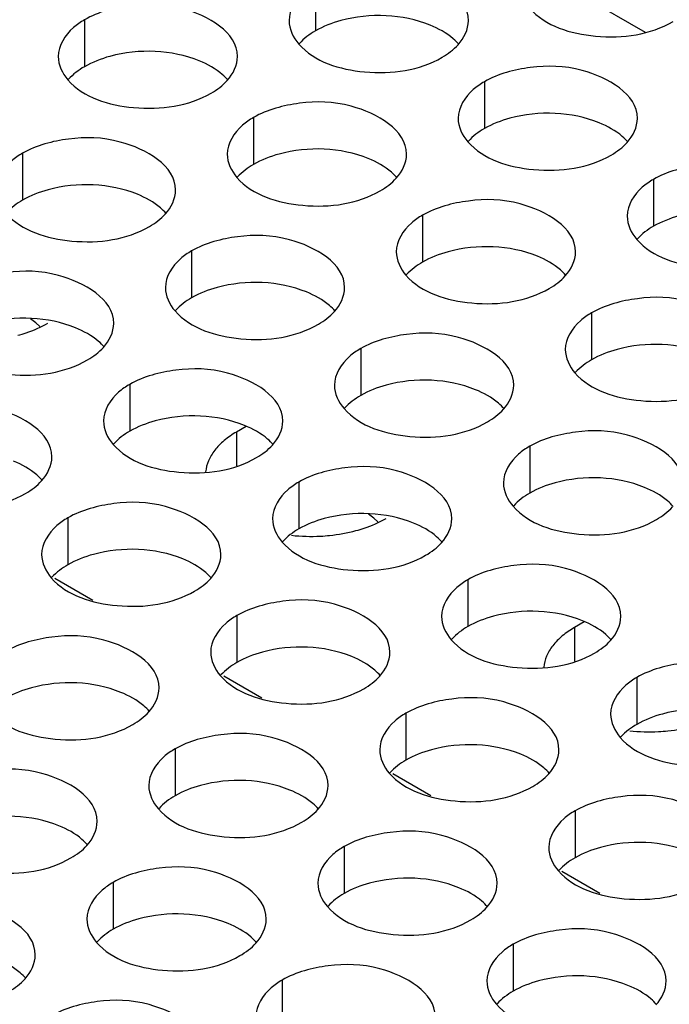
# Model space of a CAD drawing. Header units: inches. Extents: x 0 to 34, y 0 to 22.
# Tile 78 of 116: x 17.413 to 17.594, y 19.457 to 19.731. Entities that reach past the tile are written whole.
import ezdxf

# ---------------------------------------------------------------- set-up
doc = ezdxf.new("R2010")
doc.units = ezdxf.units.IN
doc.header["$LTSCALE"] = 1.87
doc.header["$MEASUREMENT"] = 0
doc.layers.get('0').update_dxf_attribs({"linetype": 'CONTINUOUS'})
doc.layers.add('02___PRT_ALL_AXES', color=7, linetype='CONTINUOUS')

msp = doc.modelspace()

# ---------------------------------------------------------------- linework, layer by layer
at = {"color": 7, "linetype": 'CONTINUOUS'}
msp.add_line((17.56517, 19.74053), (17.58705, 19.7279), dxfattribs=at)
at = {"color": 3, "linetype": 'CONTINUOUS'}
for p, q in [((17.43302, 19.56959), (17.42241, 19.57572)), ((17.48016, 19.54237), (17.46955, 19.5485)), ((17.5273, 19.51516), (17.51669, 19.52128)), ((17.57444, 19.48794), (17.56383, 19.49406))]:
    msp.add_line(p, q, dxfattribs=at)
at = {"layer": '02___PRT_ALL_AXES', "color": 7, "linetype": 'CONTINUOUS'}
for p, q in [((17.49507, 19.74132), (17.49507, 19.72826)), ((17.43067, 19.73136), (17.43067, 19.7183)), ((17.54221, 19.71411), (17.54221, 19.70104)), ((17.47781, 19.70414), (17.47781, 19.69108)), ((17.41342, 19.69418), (17.41342, 19.68112)), ((17.58935, 19.68689), (17.58935, 19.67382)), ((17.52495, 19.67693), (17.52495, 19.66386)), ((17.46056, 19.66696), (17.46056, 19.6539)), ((17.57209, 19.64971), (17.57209, 19.63664)), ((17.41712, 19.64691), (17.41558, 19.64803)), ((17.41821, 19.64591), (17.41712, 19.64691)), ((17.5077, 19.63974), (17.5077, 19.62668)), ((17.4433, 19.62978), (17.4433, 19.61672)), ((17.47306, 19.61651), (17.47306, 19.60711)), ((17.55484, 19.61253), (17.55484, 19.59946)), ((17.49044, 19.60256), (17.49044, 19.5895)), ((17.5114, 19.59248), (17.50987, 19.5936)), ((17.42605, 19.5926), (17.42605, 19.57954)), ((17.51249, 19.59148), (17.5114, 19.59248)), ((17.53758, 19.57535), (17.53758, 19.56228)), ((17.47319, 19.56538), (17.47319, 19.55232)), ((17.56734, 19.56207), (17.56734, 19.55267)), ((17.58472, 19.54813), (17.58472, 19.53506)), ((17.52033, 19.53816), (17.52033, 19.5251)), ((17.45593, 19.5282), (17.45593, 19.51514)), ((17.56747, 19.51095), (17.56747, 19.49788)), ((17.50307, 19.50098), (17.50307, 19.48792)), ((17.43868, 19.49102), (17.43868, 19.47796)), ((17.55021, 19.47377), (17.55021, 19.4607)), ((17.48582, 19.4638), (17.48582, 19.45074))]:
    msp.add_line(p, q, dxfattribs=at)
at = {"layer": '02___PRT_ALL_AXES', "color": 3, "linetype": 'CONTINUOUS'}
for p, q in [((17.47577, 19.61807), (17.47306, 19.61651)), ((17.57006, 19.56364), (17.56734, 19.56207))]:
    msp.add_line(p, q, dxfattribs=at)
for centre in [(17.49393, 19.63831), (17.58821, 19.58387)]:
    msp.add_arc(centre, 0.05088, 263.8109, 272.8885, dxfattribs=at)
for points, knots in [([(17.53774, 19.73111), (17.53775, 19.73791), (17.52368, 19.74576), (17.50837, 19.74594), (17.49893, 19.74356), (17.49507, 19.74132)], [0, 0, 0, 0, 0.422557, 0.72235, 1, 1, 1, 1]), ([(17.49507, 19.74132), (17.49397, 19.74069), (17.49045, 19.73834), (17.48775, 19.73415), (17.48774, 19.73113)], [0, 0, 0, 0, 0.295166, 1, 1, 1, 1]), ([(17.47335, 19.72115), (17.47335, 19.72794), (17.45928, 19.7358), (17.44398, 19.73598), (17.43454, 19.7336), (17.43067, 19.73136)], [0, 0, 0, 0, 0.422557, 0.72235, 1, 1, 1, 1]), ([(17.55482, 19.73457), (17.55919, 19.72957), (17.57399, 19.72514), (17.58846, 19.72721), (17.59482, 19.73087)], [0, 0, 0, 0, 0.475188, 1, 1, 1, 1]), ([(17.43067, 19.73136), (17.42958, 19.73073), (17.42606, 19.72837), (17.42335, 19.72418), (17.42335, 19.72116)], [0, 0, 0, 0, 0.295166, 1, 1, 1, 1]), ([(17.49043, 19.72461), (17.4948, 19.71961), (17.50959, 19.71518), (17.52407, 19.71724), (17.53042, 19.72091)], [0, 0, 0, 0, 0.475188, 1, 1, 1, 1]), ([(17.58488, 19.70389), (17.58489, 19.71069), (17.57082, 19.71854), (17.55551, 19.71872), (17.54607, 19.71634), (17.54221, 19.71411)], [0, 0, 0, 0, 0.422557, 0.72235, 1, 1, 1, 1]), ([(17.42603, 19.71465), (17.4304, 19.70965), (17.4452, 19.70522), (17.45967, 19.70728), (17.46603, 19.71095)], [0, 0, 0, 0, 0.475188, 1, 1, 1, 1]), ([(17.54221, 19.71411), (17.54111, 19.71347), (17.53759, 19.71112), (17.53489, 19.70693), (17.53488, 19.70391)], [0, 0, 0, 0, 0.295166, 1, 1, 1, 1]), ([(17.52049, 19.69393), (17.52049, 19.70073), (17.50642, 19.70858), (17.49112, 19.70876), (17.48168, 19.70638), (17.47781, 19.70414)], [0, 0, 0, 0, 0.422557, 0.72235, 1, 1, 1, 1]), ([(17.47781, 19.70414), (17.47672, 19.70351), (17.4732, 19.70115), (17.47049, 19.69697), (17.47049, 19.69395)], [0, 0, 0, 0, 0.295166, 1, 1, 1, 1]), ([(17.45609, 19.68396), (17.4561, 19.69076), (17.44203, 19.69861), (17.42672, 19.6988), (17.41728, 19.69641), (17.41342, 19.69418)], [0, 0, 0, 0, 0.422557, 0.72235, 1, 1, 1, 1]), ([(17.53757, 19.69739), (17.54194, 19.69239), (17.55674, 19.68796), (17.57121, 19.69002), (17.57756, 19.69369)], [0, 0, 0, 0, 0.475188, 1, 1, 1, 1]), ([(17.41342, 19.69418), (17.41232, 19.69355), (17.4088, 19.69119), (17.4061, 19.687), (17.40609, 19.68398)], [0, 0, 0, 0, 0.295166, 1, 1, 1, 1]), ([(17.63202, 19.67667), (17.63203, 19.68347), (17.61796, 19.69132), (17.60265, 19.69151), (17.59322, 19.68912), (17.58935, 19.68689)], [0, 0, 0, 0, 0.422557, 0.72235, 1, 1, 1, 1]), ([(17.47317, 19.68743), (17.47755, 19.68243), (17.49234, 19.678), (17.50681, 19.68006), (17.51317, 19.68373)], [0, 0, 0, 0, 0.475188, 1, 1, 1, 1]), ([(17.58935, 19.68689), (17.58825, 19.68626), (17.58473, 19.6839), (17.58203, 19.67971), (17.58203, 19.67669)], [0, 0, 0, 0, 0.295166, 1, 1, 1, 1]), ([(17.56763, 19.66671), (17.56763, 19.67351), (17.55356, 19.68136), (17.53826, 19.68154), (17.52882, 19.67916), (17.52495, 19.67693)], [0, 0, 0, 0, 0.422557, 0.72235, 1, 1, 1, 1]), ([(17.40878, 19.67747), (17.41315, 19.67247), (17.42795, 19.66804), (17.44242, 19.6701), (17.44877, 19.67377)], [0, 0, 0, 0, 0.475188, 1, 1, 1, 1]), ([(17.52495, 19.67693), (17.52386, 19.67629), (17.52034, 19.67394), (17.51763, 19.66975), (17.51763, 19.66673)], [0, 0, 0, 0, 0.295166, 1, 1, 1, 1]), ([(17.50323, 19.65675), (17.50324, 19.66354), (17.48917, 19.6714), (17.47386, 19.67158), (17.46442, 19.6692), (17.46056, 19.66696)], [0, 0, 0, 0, 0.422557, 0.72235, 1, 1, 1, 1]), ([(17.58471, 19.67017), (17.58908, 19.66517), (17.60388, 19.66074), (17.61835, 19.66281), (17.6247, 19.66647)], [0, 0, 0, 0, 0.475188, 1, 1, 1, 1]), ([(17.46056, 19.66696), (17.45946, 19.66633), (17.45594, 19.66397), (17.45324, 19.65978), (17.45324, 19.65677)], [0, 0, 0, 0, 0.295166, 1, 1, 1, 1]), ([(17.43884, 19.64678), (17.43884, 19.65358), (17.42477, 19.66143), (17.40947, 19.66162), (17.40003, 19.65923), (17.39616, 19.657)], [0, 0, 0, 0, 0.422557, 0.72235, 1, 1, 1, 1]), ([(17.52031, 19.66021), (17.52469, 19.65521), (17.53948, 19.65078), (17.55395, 19.65284), (17.56031, 19.65651)], [0, 0, 0, 0, 0.475188, 1, 1, 1, 1]), ([(17.61477, 19.63949), (17.61477, 19.64629), (17.6007, 19.65414), (17.5854, 19.65433), (17.57596, 19.65194), (17.57209, 19.64971)], [0, 0, 0, 0, 0.422557, 0.72235, 1, 1, 1, 1]), ([(17.45592, 19.65025), (17.46029, 19.64525), (17.47509, 19.64082), (17.48956, 19.64288), (17.49591, 19.64655)], [0, 0, 0, 0, 0.475188, 1, 1, 1, 1]), ([(17.57209, 19.64971), (17.571, 19.64908), (17.56748, 19.64672), (17.56477, 19.64253), (17.56477, 19.63951)], [0, 0, 0, 0, 0.295166, 1, 1, 1, 1]), ([(17.41211, 19.64346), (17.41288, 19.64367), (17.41577, 19.64454), (17.41857, 19.64574), (17.4205, 19.64686)], [0, 0, 0, 0, 0.263266, 1, 1, 1, 1]), ([(17.55037, 19.62953), (17.55038, 19.63633), (17.53631, 19.64418), (17.521, 19.64436), (17.51157, 19.64198), (17.5077, 19.63974)], [0, 0, 0, 0, 0.422557, 0.72235, 1, 1, 1, 1]), ([(17.39152, 19.64029), (17.3959, 19.63529), (17.41069, 19.63085), (17.42516, 19.63292), (17.43152, 19.63659)], [0, 0, 0, 0, 0.475188, 1, 1, 1, 1]), ([(17.5077, 19.63974), (17.5066, 19.63911), (17.50308, 19.63676), (17.50038, 19.63257), (17.50038, 19.62955)], [0, 0, 0, 0, 0.295166, 1, 1, 1, 1]), ([(17.48598, 19.61957), (17.48598, 19.62636), (17.47191, 19.63422), (17.45661, 19.6344), (17.44717, 19.63202), (17.4433, 19.62978)], [0, 0, 0, 0, 0.422557, 0.72235, 1, 1, 1, 1]), ([(17.56745, 19.63299), (17.57183, 19.62799), (17.58662, 19.62356), (17.60109, 19.62563), (17.60745, 19.62929)], [0, 0, 0, 0, 0.475188, 1, 1, 1, 1]), ([(17.4433, 19.62978), (17.44221, 19.62915), (17.43869, 19.62679), (17.43598, 19.6226), (17.43598, 19.61958)], [0, 0, 0, 0, 0.295166, 1, 1, 1, 1]), ([(17.42158, 19.6096), (17.42159, 19.6164), (17.40752, 19.62425), (17.39221, 19.62444), (17.38278, 19.62205), (17.37891, 19.61982)], [0, 0, 0, 0, 0.422557, 0.72235, 1, 1, 1, 1]), ([(17.50306, 19.62303), (17.50743, 19.61803), (17.52223, 19.6136), (17.5367, 19.61566), (17.54305, 19.61933)], [0, 0, 0, 0, 0.475188, 1, 1, 1, 1]), ([(17.47306, 19.61651), (17.47186, 19.61581), (17.46965, 19.61431), (17.46695, 19.6116), (17.46514, 19.60862), (17.46457, 19.60645), (17.46447, 19.6054)], [0, 0, 0, 0, 0.287341, 0.547425, 0.782141, 1, 1, 1, 1]), ([(17.59751, 19.60231), (17.59752, 19.60911), (17.58345, 19.61696), (17.56814, 19.61714), (17.55871, 19.61476), (17.55484, 19.61253)], [0, 0, 0, 0, 0.422557, 0.72235, 1, 1, 1, 1]), ([(17.43866, 19.61307), (17.44304, 19.60807), (17.45783, 19.60364), (17.4723, 19.6057), (17.47866, 19.60937)], [0, 0, 0, 0, 0.475188, 1, 1, 1, 1]), ([(17.55484, 19.61253), (17.55374, 19.61189), (17.55022, 19.60954), (17.54752, 19.60535), (17.54752, 19.60233)], [0, 0, 0, 0, 0.295166, 1, 1, 1, 1]), ([(17.53312, 19.59235), (17.53312, 19.59915), (17.51905, 19.607), (17.50375, 19.60718), (17.49431, 19.6048), (17.49044, 19.60256)], [0, 0, 0, 0, 0.422557, 0.72235, 1, 1, 1, 1]), ([(17.37427, 19.60311), (17.37864, 19.59811), (17.39344, 19.59367), (17.40791, 19.59574), (17.41426, 19.59941)], [0, 0, 0, 0, 0.475188, 1, 1, 1, 1]), ([(17.49044, 19.60256), (17.48935, 19.60193), (17.48583, 19.59957), (17.48312, 19.59539), (17.48312, 19.59237)], [0, 0, 0, 0, 0.295166, 1, 1, 1, 1]), ([(17.46872, 19.58238), (17.46873, 19.58918), (17.45466, 19.59703), (17.43935, 19.59722), (17.42992, 19.59483), (17.42605, 19.5926)], [0, 0, 0, 0, 0.422557, 0.72235, 1, 1, 1, 1]), ([(17.5502, 19.59581), (17.55457, 19.59081), (17.56937, 19.58638), (17.58384, 19.58844), (17.59019, 19.59211)], [0, 0, 0, 0, 0.475188, 1, 1, 1, 1]), ([(17.42605, 19.5926), (17.42495, 19.59197), (17.42143, 19.58961), (17.41873, 19.58542), (17.41873, 19.5824)], [0, 0, 0, 0, 0.295166, 1, 1, 1, 1]), ([(17.50639, 19.58903), (17.50716, 19.58923), (17.51005, 19.5901), (17.51285, 19.59131), (17.51478, 19.59242)], [0, 0, 0, 0, 0.263266, 1, 1, 1, 1]), ([(17.49649, 19.5875), (17.49735, 19.58754), (17.50068, 19.58779), (17.50399, 19.58838), (17.50639, 19.58903)], [0, 0, 0, 0, 0.255164, 1, 1, 1, 1]), ([(17.4858, 19.58585), (17.49018, 19.58085), (17.50497, 19.57642), (17.51944, 19.57848), (17.5258, 19.58215)], [0, 0, 0, 0, 0.475188, 1, 1, 1, 1]), ([(17.58026, 19.56513), (17.58026, 19.57193), (17.5662, 19.57978), (17.55089, 19.57996), (17.54145, 19.57758), (17.53758, 19.57535)], [0, 0, 0, 0, 0.422557, 0.72235, 1, 1, 1, 1]), ([(17.42141, 19.57589), (17.42578, 19.57089), (17.44058, 19.56646), (17.45505, 19.56852), (17.4614, 19.57219)], [0, 0, 0, 0, 0.475188, 1, 1, 1, 1]), ([(17.53758, 19.57535), (17.53649, 19.57471), (17.53297, 19.57236), (17.53026, 19.56817), (17.53026, 19.56515)], [0, 0, 0, 0, 0.295166, 1, 1, 1, 1]), ([(17.51586, 19.55517), (17.51587, 19.56196), (17.5018, 19.56982), (17.48649, 19.57), (17.47706, 19.56762), (17.47319, 19.56538)], [0, 0, 0, 0, 0.422557, 0.72235, 1, 1, 1, 1]), ([(17.47319, 19.56538), (17.47209, 19.56475), (17.46857, 19.56239), (17.46587, 19.5582), (17.46587, 19.55519)], [0, 0, 0, 0, 0.295166, 1, 1, 1, 1]), ([(17.56734, 19.56207), (17.56614, 19.56137), (17.56393, 19.55987), (17.56123, 19.55716), (17.55942, 19.55418), (17.55885, 19.55202), (17.55875, 19.55097)], [0, 0, 0, 0, 0.287341, 0.547425, 0.782141, 1, 1, 1, 1]), ([(17.45147, 19.5452), (17.45147, 19.552), (17.43741, 19.55985), (17.4221, 19.56004), (17.41266, 19.55765), (17.40879, 19.55542)], [0, 0, 0, 0, 0.422557, 0.72235, 1, 1, 1, 1]), ([(17.53294, 19.55863), (17.53732, 19.55363), (17.55211, 19.5492), (17.56659, 19.55126), (17.57294, 19.55493)], [0, 0, 0, 0, 0.475188, 1, 1, 1, 1]), ([(17.6274, 19.53791), (17.6274, 19.54471), (17.61334, 19.55256), (17.59803, 19.55275), (17.58859, 19.55036), (17.58472, 19.54813)], [0, 0, 0, 0, 0.422557, 0.72235, 1, 1, 1, 1]), ([(17.46855, 19.54867), (17.47292, 19.54367), (17.48772, 19.53924), (17.50219, 19.5413), (17.50854, 19.54497)], [0, 0, 0, 0, 0.475188, 1, 1, 1, 1]), ([(17.58472, 19.54813), (17.58363, 19.54749), (17.58011, 19.54514), (17.5774, 19.54095), (17.5774, 19.53793)], [0, 0, 0, 0, 0.295166, 1, 1, 1, 1]), ([(17.563, 19.52795), (17.56301, 19.53475), (17.54894, 19.5426), (17.53363, 19.54278), (17.5242, 19.5404), (17.52033, 19.53816)], [0, 0, 0, 0, 0.422557, 0.72235, 1, 1, 1, 1]), ([(17.40415, 19.53871), (17.40853, 19.53371), (17.42332, 19.52927), (17.43779, 19.53134), (17.44415, 19.53501)], [0, 0, 0, 0, 0.475188, 1, 1, 1, 1]), ([(17.52033, 19.53816), (17.51923, 19.53753), (17.51571, 19.53518), (17.51301, 19.53099), (17.51301, 19.52797)], [0, 0, 0, 0, 0.295166, 1, 1, 1, 1]), ([(17.59077, 19.53306), (17.59163, 19.5331), (17.59496, 19.53335), (17.59827, 19.53394), (17.60067, 19.53459)], [0, 0, 0, 0, 0.255164, 1, 1, 1, 1]), ([(17.49861, 19.51799), (17.49861, 19.52478), (17.48455, 19.53264), (17.46924, 19.53282), (17.4598, 19.53044), (17.45593, 19.5282)], [0, 0, 0, 0, 0.422557, 0.72235, 1, 1, 1, 1]), ([(17.58009, 19.53141), (17.58446, 19.52641), (17.59925, 19.52198), (17.61373, 19.52405), (17.62008, 19.52771)], [0, 0, 0, 0, 0.475188, 1, 1, 1, 1]), ([(17.45593, 19.5282), (17.45484, 19.52757), (17.45132, 19.52521), (17.44861, 19.52102), (17.44861, 19.518)], [0, 0, 0, 0, 0.295166, 1, 1, 1, 1]), ([(17.43421, 19.50802), (17.43422, 19.51482), (17.42015, 19.52267), (17.40484, 19.52286), (17.39541, 19.52047), (17.39154, 19.51824)], [0, 0, 0, 0, 0.422557, 0.72235, 1, 1, 1, 1]), ([(17.51569, 19.52145), (17.52006, 19.51645), (17.53486, 19.51202), (17.54933, 19.51408), (17.55568, 19.51775)], [0, 0, 0, 0, 0.475188, 1, 1, 1, 1]), ([(17.61015, 19.50073), (17.61015, 19.50753), (17.59608, 19.51538), (17.58077, 19.51556), (17.57134, 19.51318), (17.56747, 19.51095)], [0, 0, 0, 0, 0.422557, 0.72235, 1, 1, 1, 1]), ([(17.4513, 19.51149), (17.45567, 19.50649), (17.47046, 19.50206), (17.48494, 19.50412), (17.49129, 19.50779)], [0, 0, 0, 0, 0.475188, 1, 1, 1, 1]), ([(17.56747, 19.51095), (17.56637, 19.51031), (17.56285, 19.50796), (17.56015, 19.50377), (17.56015, 19.50075)], [0, 0, 0, 0, 0.295166, 1, 1, 1, 1]), ([(17.54575, 19.49077), (17.54575, 19.49757), (17.53169, 19.50542), (17.51638, 19.5056), (17.50694, 19.50322), (17.50307, 19.50098)], [0, 0, 0, 0, 0.422557, 0.72235, 1, 1, 1, 1]), ([(17.3869, 19.50153), (17.39127, 19.49653), (17.40607, 19.49209), (17.42054, 19.49416), (17.42689, 19.49783)], [0, 0, 0, 0, 0.475188, 1, 1, 1, 1]), ([(17.50307, 19.50098), (17.50198, 19.50035), (17.49846, 19.49799), (17.49575, 19.49381), (17.49575, 19.49079)], [0, 0, 0, 0, 0.295166, 1, 1, 1, 1]), ([(17.48136, 19.4808), (17.48136, 19.4876), (17.46729, 19.49545), (17.45198, 19.49564), (17.44255, 19.49325), (17.43868, 19.49102)], [0, 0, 0, 0, 0.422557, 0.72235, 1, 1, 1, 1]), ([(17.56283, 19.49423), (17.5672, 19.48923), (17.582, 19.4848), (17.59647, 19.48686), (17.60282, 19.49053)], [0, 0, 0, 0, 0.475188, 1, 1, 1, 1]), ([(17.43868, 19.49102), (17.43758, 19.49039), (17.43406, 19.48803), (17.43136, 19.48384), (17.43136, 19.48082)], [0, 0, 0, 0, 0.295166, 1, 1, 1, 1]), ([(17.41696, 19.47084), (17.41696, 19.47764), (17.4029, 19.48549), (17.38759, 19.48568), (17.37815, 19.48329), (17.37428, 19.48106)], [0, 0, 0, 0, 0.422557, 0.72235, 1, 1, 1, 1]), ([(17.49844, 19.48427), (17.50281, 19.47927), (17.5176, 19.47484), (17.53208, 19.4769), (17.53843, 19.48057)], [0, 0, 0, 0, 0.475188, 1, 1, 1, 1]), ([(17.59289, 19.46355), (17.59289, 19.47035), (17.57883, 19.4782), (17.56352, 19.47838), (17.55408, 19.476), (17.55021, 19.47377)], [0, 0, 0, 0, 0.422557, 0.72235, 1, 1, 1, 1]), ([(17.43404, 19.47431), (17.43841, 19.46931), (17.45321, 19.46488), (17.46768, 19.46694), (17.47403, 19.47061)], [0, 0, 0, 0, 0.475188, 1, 1, 1, 1]), ([(17.55021, 19.47377), (17.54912, 19.47313), (17.5456, 19.47078), (17.54289, 19.46659), (17.54289, 19.46357)], [0, 0, 0, 0, 0.295166, 1, 1, 1, 1]), ([(17.5285, 19.45359), (17.5285, 19.46038), (17.51443, 19.46824), (17.49912, 19.46842), (17.48969, 19.46604), (17.48582, 19.4638)], [0, 0, 0, 0, 0.422557, 0.72235, 1, 1, 1, 1]), ([(17.48582, 19.4638), (17.48472, 19.46317), (17.4812, 19.46081), (17.4785, 19.45662), (17.4785, 19.45361)], [0, 0, 0, 0, 0.295166, 1, 1, 1, 1]), ([(17.4641, 19.44362), (17.4641, 19.45042), (17.45004, 19.45827), (17.43473, 19.45846), (17.42529, 19.45607), (17.42142, 19.45384)], [0, 0, 0, 0, 0.422557, 0.72235, 1, 1, 1, 1]), ([(17.54558, 19.45705), (17.54995, 19.45205), (17.56474, 19.44762), (17.57922, 19.44968), (17.58557, 19.45335)], [0, 0, 0, 0, 0.475188, 1, 1, 1, 1])]:
    msp.add_open_spline(points, degree=3, knots=knots, dxfattribs=at)
at = {"layer": '02___PRT_ALL_AXES', "color": 7, "linetype": 'CONTINUOUS'}
for points, knots in [([(17.52708, 19.72988), (17.51938, 19.73299), (17.50749, 19.73345), (17.49728, 19.72954), (17.49507, 19.72826)], [0, 0, 0, 0, 0.764737, 1, 1, 1, 1]), ([(17.53506, 19.72456), (17.53458, 19.72511), (17.53228, 19.72736), (17.52939, 19.72895), (17.52708, 19.72988)], [0, 0, 0, 0, 0.226307, 1, 1, 1, 1]), ([(17.46269, 19.71992), (17.45498, 19.72303), (17.4431, 19.72348), (17.43289, 19.71958), (17.43067, 19.7183)], [0, 0, 0, 0, 0.764737, 1, 1, 1, 1]), ([(17.47066, 19.7146), (17.47019, 19.71515), (17.46788, 19.7174), (17.46499, 19.71898), (17.46269, 19.71992)], [0, 0, 0, 0, 0.226307, 1, 1, 1, 1]), ([(17.57422, 19.70266), (17.56652, 19.70578), (17.55463, 19.70623), (17.54442, 19.70232), (17.54221, 19.70104)], [0, 0, 0, 0, 0.764737, 1, 1, 1, 1]), ([(17.5822, 19.69734), (17.58172, 19.69789), (17.57942, 19.70014), (17.57653, 19.70173), (17.57422, 19.70266)], [0, 0, 0, 0, 0.226307, 1, 1, 1, 1]), ([(17.50983, 19.6927), (17.50212, 19.69581), (17.49024, 19.69627), (17.48003, 19.69236), (17.47781, 19.69108)], [0, 0, 0, 0, 0.764737, 1, 1, 1, 1]), ([(17.5178, 19.68738), (17.51733, 19.68793), (17.51502, 19.69018), (17.51213, 19.69177), (17.50983, 19.6927)], [0, 0, 0, 0, 0.226307, 1, 1, 1, 1]), ([(17.44543, 19.68274), (17.43773, 19.68585), (17.42584, 19.6863), (17.41563, 19.6824), (17.41342, 19.68112)], [0, 0, 0, 0, 0.764737, 1, 1, 1, 1]), ([(17.45341, 19.67742), (17.45293, 19.67796), (17.45063, 19.68022), (17.44774, 19.6818), (17.44543, 19.68274)], [0, 0, 0, 0, 0.226307, 1, 1, 1, 1]), ([(17.62136, 19.67544), (17.61366, 19.67856), (17.60177, 19.67901), (17.59156, 19.6751), (17.58935, 19.67382)], [0, 0, 0, 0, 0.764737, 1, 1, 1, 1]), ([(17.55697, 19.66548), (17.54926, 19.6686), (17.53738, 19.66905), (17.52717, 19.66514), (17.52495, 19.66386)], [0, 0, 0, 0, 0.764737, 1, 1, 1, 1]), ([(17.56494, 19.66016), (17.56447, 19.66071), (17.56216, 19.66296), (17.55927, 19.66455), (17.55697, 19.66548)], [0, 0, 0, 0, 0.226307, 1, 1, 1, 1]), ([(17.49257, 19.65552), (17.48487, 19.65863), (17.47298, 19.65908), (17.46277, 19.65518), (17.46056, 19.6539)], [0, 0, 0, 0, 0.764737, 1, 1, 1, 1]), ([(17.50055, 19.6502), (17.50007, 19.65075), (17.49777, 19.653), (17.49488, 19.65459), (17.49257, 19.65552)], [0, 0, 0, 0, 0.226307, 1, 1, 1, 1]), ([(17.42818, 19.64555), (17.42047, 19.64867), (17.40859, 19.64912), (17.39838, 19.64522), (17.39616, 19.64394)], [0, 0, 0, 0, 0.764737, 1, 1, 1, 1]), ([(17.43615, 19.64024), (17.43568, 19.64078), (17.43337, 19.64304), (17.43048, 19.64462), (17.42818, 19.64555)], [0, 0, 0, 0, 0.226307, 1, 1, 1, 1]), ([(17.60411, 19.63826), (17.5964, 19.64138), (17.58452, 19.64183), (17.57431, 19.63792), (17.57209, 19.63664)], [0, 0, 0, 0, 0.764737, 1, 1, 1, 1]), ([(17.53971, 19.6283), (17.53201, 19.63141), (17.52012, 19.63187), (17.50991, 19.62796), (17.5077, 19.62668)], [0, 0, 0, 0, 0.764737, 1, 1, 1, 1]), ([(17.54769, 19.62298), (17.54721, 19.62353), (17.54491, 19.62578), (17.54202, 19.62737), (17.53971, 19.6283)], [0, 0, 0, 0, 0.226307, 1, 1, 1, 1]), ([(17.47532, 19.61834), (17.46761, 19.62145), (17.45573, 19.6219), (17.44552, 19.618), (17.4433, 19.61672)], [0, 0, 0, 0, 0.764737, 1, 1, 1, 1]), ([(17.48329, 19.61302), (17.48282, 19.61357), (17.48051, 19.61582), (17.47762, 19.6174), (17.47532, 19.61834)], [0, 0, 0, 0, 0.226307, 1, 1, 1, 1]), ([(17.4189, 19.60306), (17.41842, 19.6036), (17.41612, 19.60586), (17.41323, 19.60744), (17.41092, 19.60837)], [0, 0, 0, 0, 0.226307, 1, 1, 1, 1]), ([(17.58685, 19.60108), (17.57915, 19.6042), (17.56726, 19.60465), (17.55705, 19.60074), (17.55484, 19.59946)], [0, 0, 0, 0, 0.764737, 1, 1, 1, 1]), ([(17.59483, 19.59576), (17.59435, 19.59631), (17.59205, 19.59856), (17.58916, 19.60015), (17.58685, 19.60108)], [0, 0, 0, 0, 0.226307, 1, 1, 1, 1]), ([(17.52246, 19.59112), (17.51475, 19.59423), (17.50287, 19.59469), (17.49266, 19.59078), (17.49044, 19.5895)], [0, 0, 0, 0, 0.764737, 1, 1, 1, 1]), ([(17.53044, 19.5858), (17.52996, 19.58635), (17.52765, 19.5886), (17.52476, 19.59019), (17.52246, 19.59112)], [0, 0, 0, 0, 0.226307, 1, 1, 1, 1]), ([(17.45806, 19.58115), (17.45036, 19.58427), (17.43847, 19.58472), (17.42826, 19.58082), (17.42605, 19.57954)], [0, 0, 0, 0, 0.764737, 1, 1, 1, 1]), ([(17.46604, 19.57584), (17.46556, 19.57638), (17.46326, 19.57864), (17.46037, 19.58022), (17.45806, 19.58115)], [0, 0, 0, 0, 0.226307, 1, 1, 1, 1]), ([(17.5696, 19.5639), (17.56189, 19.56701), (17.55001, 19.56747), (17.5398, 19.56356), (17.53758, 19.56228)], [0, 0, 0, 0, 0.764737, 1, 1, 1, 1]), ([(17.57758, 19.55858), (17.5771, 19.55913), (17.57479, 19.56138), (17.5719, 19.56297), (17.5696, 19.5639)], [0, 0, 0, 0, 0.226307, 1, 1, 1, 1]), ([(17.5052, 19.55394), (17.4975, 19.55705), (17.48561, 19.5575), (17.4754, 19.5536), (17.47319, 19.55232)], [0, 0, 0, 0, 0.764737, 1, 1, 1, 1]), ([(17.51318, 19.54862), (17.5127, 19.54917), (17.5104, 19.55142), (17.50751, 19.553), (17.5052, 19.55394)], [0, 0, 0, 0, 0.226307, 1, 1, 1, 1]), ([(17.44081, 19.54397), (17.4331, 19.54709), (17.42122, 19.54754), (17.41101, 19.54364), (17.40879, 19.54236)], [0, 0, 0, 0, 0.764737, 1, 1, 1, 1]), ([(17.44879, 19.53866), (17.44831, 19.5392), (17.446, 19.54146), (17.44311, 19.54304), (17.44081, 19.54397)], [0, 0, 0, 0, 0.226307, 1, 1, 1, 1]), ([(17.61674, 19.53668), (17.60903, 19.5398), (17.59715, 19.54025), (17.58694, 19.53634), (17.58472, 19.53506)], [0, 0, 0, 0, 0.764737, 1, 1, 1, 1]), ([(17.55235, 19.52672), (17.54464, 19.52983), (17.53276, 19.53029), (17.52254, 19.52638), (17.52033, 19.5251)], [0, 0, 0, 0, 0.764737, 1, 1, 1, 1]), ([(17.56032, 19.5214), (17.55984, 19.52195), (17.55754, 19.5242), (17.55465, 19.52579), (17.55235, 19.52672)], [0, 0, 0, 0, 0.226307, 1, 1, 1, 1]), ([(17.48795, 19.51676), (17.48024, 19.51987), (17.46836, 19.52032), (17.45815, 19.51642), (17.45593, 19.51514)], [0, 0, 0, 0, 0.764737, 1, 1, 1, 1]), ([(17.49593, 19.51144), (17.49545, 19.51199), (17.49314, 19.51424), (17.49025, 19.51582), (17.48795, 19.51676)], [0, 0, 0, 0, 0.226307, 1, 1, 1, 1]), ([(17.42356, 19.50679), (17.41585, 19.50991), (17.40396, 19.51036), (17.39375, 19.50645), (17.39154, 19.50518)], [0, 0, 0, 0, 0.764737, 1, 1, 1, 1]), ([(17.43153, 19.50148), (17.43105, 19.50202), (17.42875, 19.50428), (17.42586, 19.50586), (17.42356, 19.50679)], [0, 0, 0, 0, 0.226307, 1, 1, 1, 1]), ([(17.59949, 19.4995), (17.59178, 19.50262), (17.5799, 19.50307), (17.56968, 19.49916), (17.56747, 19.49788)], [0, 0, 0, 0, 0.764737, 1, 1, 1, 1]), ([(17.53509, 19.48954), (17.52738, 19.49265), (17.5155, 19.4931), (17.50529, 19.4892), (17.50307, 19.48792)], [0, 0, 0, 0, 0.764737, 1, 1, 1, 1]), ([(17.54307, 19.48422), (17.54259, 19.48477), (17.54028, 19.48702), (17.53739, 19.48861), (17.53509, 19.48954)], [0, 0, 0, 0, 0.226307, 1, 1, 1, 1]), ([(17.4707, 19.47957), (17.46299, 19.48269), (17.45111, 19.48314), (17.44089, 19.47924), (17.43868, 19.47796)], [0, 0, 0, 0, 0.764737, 1, 1, 1, 1]), ([(17.47867, 19.47426), (17.47819, 19.4748), (17.47589, 19.47706), (17.473, 19.47864), (17.4707, 19.47957)], [0, 0, 0, 0, 0.226307, 1, 1, 1, 1]), ([(17.41428, 19.46429), (17.4138, 19.46484), (17.41149, 19.46709), (17.4086, 19.46868), (17.4063, 19.46961)], [0, 0, 0, 0, 0.226307, 1, 1, 1, 1]), ([(17.58223, 19.46232), (17.57452, 19.46543), (17.56264, 19.46589), (17.55243, 19.46198), (17.55021, 19.4607)], [0, 0, 0, 0, 0.764737, 1, 1, 1, 1]), ([(17.59021, 19.457), (17.58973, 19.45755), (17.58742, 19.4598), (17.58454, 19.46139), (17.58223, 19.46232)], [0, 0, 0, 0, 0.226307, 1, 1, 1, 1])]:
    msp.add_open_spline(points, degree=3, knots=knots, dxfattribs=at)
at = {"layer": '02___PRT_ALL_AXES', "color": 3, "linetype": 'CONTINUOUS'}
for points in [[(17.48774, 19.73113), (17.48774, 19.72878), (17.48888, 19.72638), (17.49043, 19.72461)], [(17.53489, 19.72442), (17.53652, 19.72621), (17.53774, 19.72868), (17.53774, 19.73111)], [(17.53042, 19.72091), (17.53206, 19.72186), (17.53361, 19.72302), (17.53489, 19.72442)], [(17.42335, 19.72116), (17.42335, 19.71882), (17.42449, 19.71642), (17.42603, 19.71465)], [(17.47049, 19.71446), (17.47212, 19.71625), (17.47335, 19.71872), (17.47335, 19.72115)], [(17.46603, 19.71095), (17.46767, 19.71189), (17.46922, 19.71306), (17.47049, 19.71446)], [(17.53488, 19.70391), (17.53488, 19.70156), (17.53602, 19.69916), (17.53757, 19.69739)], [(17.58203, 19.6972), (17.58366, 19.69899), (17.58488, 19.70147), (17.58488, 19.70389)], [(17.57756, 19.69369), (17.5792, 19.69464), (17.58075, 19.6958), (17.58203, 19.6972)], [(17.47049, 19.69395), (17.47049, 19.6916), (17.47163, 19.6892), (17.47317, 19.68743)], [(17.51763, 19.68724), (17.51926, 19.68903), (17.52049, 19.6915), (17.52049, 19.69393)], [(17.51317, 19.68373), (17.51481, 19.68468), (17.51636, 19.68584), (17.51763, 19.68724)], [(17.45324, 19.67727), (17.45487, 19.67907), (17.45609, 19.68154), (17.45609, 19.68396)], [(17.44877, 19.67377), (17.45041, 19.67471), (17.45196, 19.67587), (17.45324, 19.67727)], [(17.58203, 19.67669), (17.58202, 19.67434), (17.58316, 19.67194), (17.58471, 19.67017)], [(17.51763, 19.66673), (17.51763, 19.66438), (17.51877, 19.66198), (17.52031, 19.66021)], [(17.56477, 19.66002), (17.5664, 19.66181), (17.56763, 19.66428), (17.56763, 19.66671)], [(17.56031, 19.65651), (17.56195, 19.65746), (17.5635, 19.65862), (17.56477, 19.66002)], [(17.45324, 19.65677), (17.45323, 19.65442), (17.45437, 19.65202), (17.45592, 19.65025)], [(17.50038, 19.65006), (17.50201, 19.65185), (17.50323, 19.65432), (17.50323, 19.65675)], [(17.49591, 19.64655), (17.49755, 19.6475), (17.4991, 19.64866), (17.50038, 19.65006)], [(17.43598, 19.64009), (17.43761, 19.64189), (17.43884, 19.64436), (17.43884, 19.64678)], [(17.43152, 19.63659), (17.43316, 19.63753), (17.43471, 19.63869), (17.43598, 19.64009)], [(17.56477, 19.63951), (17.56477, 19.63716), (17.56591, 19.63476), (17.56745, 19.63299)], [(17.50038, 19.62955), (17.50037, 19.6272), (17.50151, 19.6248), (17.50306, 19.62303)], [(17.54752, 19.62284), (17.54915, 19.62463), (17.55037, 19.6271), (17.55037, 19.62953)], [(17.54305, 19.61933), (17.54469, 19.62028), (17.54624, 19.62144), (17.54752, 19.62284)], [(17.43598, 19.61958), (17.43598, 19.61724), (17.43712, 19.61484), (17.43866, 19.61307)], [(17.48312, 19.61288), (17.48475, 19.61467), (17.48598, 19.61714), (17.48598, 19.61957)], [(17.47866, 19.60937), (17.4803, 19.61031), (17.48185, 19.61148), (17.48312, 19.61288)], [(17.41873, 19.60291), (17.42036, 19.60471), (17.42158, 19.60718), (17.42158, 19.6096)], [(17.41426, 19.59941), (17.4159, 19.60035), (17.41745, 19.60151), (17.41873, 19.60291)], [(17.54752, 19.60233), (17.54751, 19.59998), (17.54865, 19.59758), (17.5502, 19.59581)], [(17.59019, 19.59211), (17.59183, 19.59306), (17.59338, 19.59422), (17.59466, 19.59562)], [(17.48312, 19.59237), (17.48312, 19.59002), (17.48426, 19.58762), (17.4858, 19.58585)], [(17.53026, 19.58566), (17.53189, 19.58745), (17.53312, 19.58992), (17.53312, 19.59235)], [(17.5258, 19.58215), (17.52744, 19.5831), (17.52899, 19.58426), (17.53026, 19.58566)], [(17.41873, 19.5824), (17.41872, 19.58005), (17.41986, 19.57766), (17.42141, 19.57589)], [(17.46587, 19.57569), (17.4675, 19.57749), (17.46872, 19.57996), (17.46872, 19.58238)], [(17.4614, 19.57219), (17.46304, 19.57313), (17.46459, 19.57429), (17.46587, 19.57569)], [(17.53026, 19.56515), (17.53026, 19.5628), (17.5314, 19.5604), (17.53294, 19.55863)], [(17.5774, 19.55844), (17.57903, 19.56023), (17.58026, 19.5627), (17.58026, 19.56513)], [(17.57294, 19.55493), (17.57458, 19.55588), (17.57613, 19.55704), (17.5774, 19.55844)], [(17.46587, 19.55519), (17.46587, 19.55284), (17.467, 19.55044), (17.46855, 19.54867)], [(17.51301, 19.54848), (17.51464, 19.55027), (17.51586, 19.55274), (17.51586, 19.55517)], [(17.50854, 19.54497), (17.51018, 19.54592), (17.51174, 19.54708), (17.51301, 19.54848)], [(17.44861, 19.53851), (17.45024, 19.54031), (17.45147, 19.54278), (17.45147, 19.5452)], [(17.44415, 19.53501), (17.44579, 19.53595), (17.44734, 19.53711), (17.44861, 19.53851)], [(17.5774, 19.53793), (17.5774, 19.53558), (17.57854, 19.53318), (17.58009, 19.53141)], [(17.51301, 19.52797), (17.51301, 19.52562), (17.51414, 19.52322), (17.51569, 19.52145)], [(17.56015, 19.52126), (17.56178, 19.52305), (17.563, 19.52552), (17.563, 19.52795)], [(17.55568, 19.51775), (17.55732, 19.5187), (17.55888, 19.51986), (17.56015, 19.52126)], [(17.44861, 19.518), (17.44861, 19.51566), (17.44975, 19.51326), (17.4513, 19.51149)], [(17.49575, 19.5113), (17.49739, 19.51309), (17.49861, 19.51556), (17.49861, 19.51799)], [(17.49129, 19.50779), (17.49293, 19.50873), (17.49448, 19.50989), (17.49575, 19.5113)], [(17.43136, 19.50133), (17.43299, 19.50313), (17.43421, 19.5056), (17.43421, 19.50802)], [(17.42689, 19.49783), (17.42853, 19.49877), (17.43009, 19.49993), (17.43136, 19.50133)], [(17.56015, 19.50075), (17.56015, 19.4984), (17.56128, 19.496), (17.56283, 19.49423)], [(17.49575, 19.49079), (17.49575, 19.48844), (17.49689, 19.48604), (17.49844, 19.48427)], [(17.54289, 19.48408), (17.54453, 19.48587), (17.54575, 19.48834), (17.54575, 19.49077)], [(17.53843, 19.48057), (17.54007, 19.48152), (17.54162, 19.48268), (17.54289, 19.48408)], [(17.43136, 19.48082), (17.43136, 19.47847), (17.43249, 19.47608), (17.43404, 19.47431)], [(17.4785, 19.47411), (17.48013, 19.47591), (17.48135, 19.47838), (17.48136, 19.4808)], [(17.47403, 19.47061), (17.47567, 19.47155), (17.47723, 19.47271), (17.4785, 19.47411)], [(17.4141, 19.46415), (17.41574, 19.46595), (17.41696, 19.46842), (17.41696, 19.47084)], [(17.40964, 19.46064), (17.41128, 19.46159), (17.41283, 19.46275), (17.4141, 19.46415)], [(17.54289, 19.46357), (17.54289, 19.46122), (17.54403, 19.45882), (17.54558, 19.45705)], [(17.59003, 19.45686), (17.59167, 19.45865), (17.59289, 19.46112), (17.59289, 19.46355)]]:
    msp.add_open_spline(points, degree=3, dxfattribs=at)
at = {"layer": '02___PRT_ALL_AXES', "color": 7, "linetype": 'CONTINUOUS'}
for points in [[(17.49507, 19.72826), (17.49343, 19.72731), (17.49187, 19.72615), (17.4906, 19.72475)], [(17.43067, 19.7183), (17.42903, 19.71735), (17.42748, 19.71619), (17.42621, 19.71479)], [(17.54221, 19.70104), (17.54057, 19.7001), (17.53901, 19.69894), (17.53774, 19.69754)], [(17.47781, 19.69108), (17.47617, 19.69013), (17.47462, 19.68897), (17.47335, 19.68757)], [(17.41342, 19.68112), (17.41178, 19.68017), (17.41022, 19.67901), (17.40895, 19.67761)], [(17.58935, 19.67382), (17.58771, 19.67288), (17.58615, 19.67172), (17.58488, 19.67032)], [(17.52495, 19.66386), (17.52331, 19.66292), (17.52176, 19.66176), (17.52049, 19.66035)], [(17.46056, 19.6539), (17.45892, 19.65295), (17.45736, 19.65179), (17.45609, 19.65039)], [(17.57209, 19.63664), (17.57045, 19.6357), (17.5689, 19.63454), (17.56763, 19.63314)], [(17.5077, 19.62668), (17.50606, 19.62573), (17.5045, 19.62457), (17.50323, 19.62317)], [(17.4433, 19.61672), (17.44166, 19.61577), (17.44011, 19.61461), (17.43884, 19.61321)], [(17.55484, 19.59946), (17.5532, 19.59852), (17.55165, 19.59736), (17.55037, 19.59596)], [(17.49044, 19.5895), (17.4888, 19.58855), (17.48725, 19.58739), (17.48598, 19.58599)], [(17.42605, 19.57954), (17.42441, 19.57859), (17.42286, 19.57743), (17.42158, 19.57603)], [(17.53758, 19.56228), (17.53594, 19.56134), (17.53439, 19.56018), (17.53312, 19.55877)], [(17.47319, 19.55232), (17.47155, 19.55137), (17.47, 19.55021), (17.46872, 19.54881)], [(17.58472, 19.53506), (17.58308, 19.53412), (17.58153, 19.53296), (17.58026, 19.53156)], [(17.52033, 19.5251), (17.51869, 19.52415), (17.51714, 19.52299), (17.51586, 19.52159)], [(17.45593, 19.51514), (17.45429, 19.51419), (17.45274, 19.51303), (17.45147, 19.51163)], [(17.56747, 19.49788), (17.56583, 19.49694), (17.56428, 19.49578), (17.563, 19.49438)], [(17.50307, 19.48792), (17.50143, 19.48697), (17.49988, 19.48581), (17.49861, 19.48441)], [(17.43868, 19.47796), (17.43704, 19.47701), (17.43549, 19.47585), (17.43421, 19.47445)], [(17.55021, 19.4607), (17.54857, 19.45976), (17.54702, 19.4586), (17.54575, 19.45719)]]:
    msp.add_open_spline(points, degree=3, dxfattribs=at)

doc.saveas('drawing.dxf')
